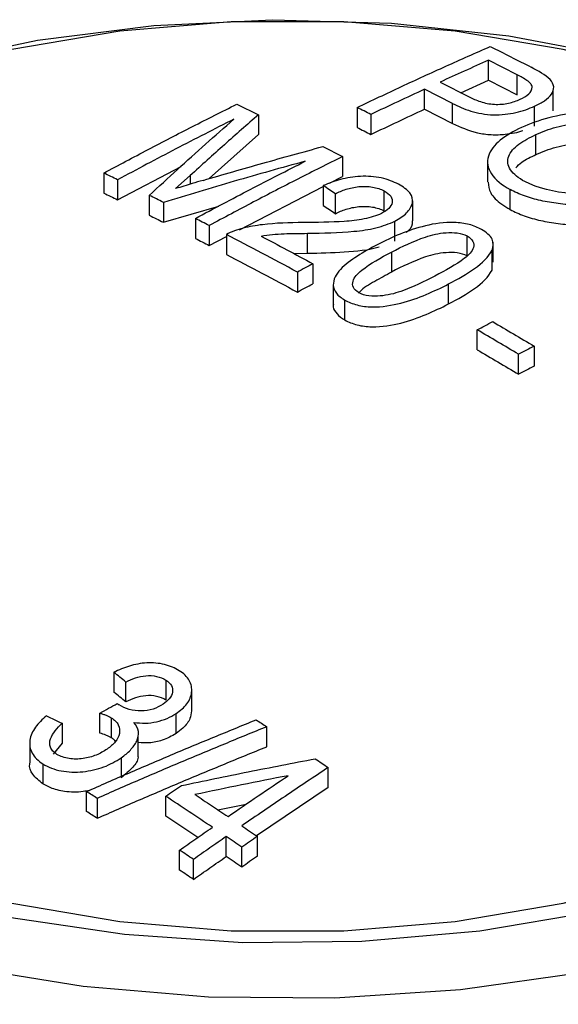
# Model space of a CAD drawing. Header units: millimetres. Extents: x 25 to 1092, y 25 to 838.
# Tile 36 of 46: x 1000.02 to 1006.63, y 768.23 to 780.32. Entities that reach past the tile are written whole.
import ezdxf

# ---------------------------------------------------------------- set-up
doc = ezdxf.new("R2010")
doc.units = ezdxf.units.MM
doc.header["$LTSCALE"] = 4

msp = doc.modelspace()

# ---------------------------------------------------------------- linework, layer by layer
for p, q in [((1006.125, 779.639), (1005.773, 779.819)), ((1005.773, 779.574), (1005.773, 779.819)), ((1006.125, 779.394), (1006.125, 779.639)), ((1005.332, 779.288), (1004.987, 779.463)), ((1004.987, 779.218), (1004.987, 779.463)), ((1005.178, 779.551), (1005.534, 779.37)), ((1005.434, 779.421), (1005.773, 779.574)), ((1005.773, 779.574), (1006.125, 779.394)), ((1006.566, 779.198), (1006.566, 779.446)), ((1002.683, 779.28), (1002.948, 779.151)), ((1004.16, 779.239), (1004.16, 778.994)), ((1004.987, 779.218), (1005.332, 779.043)), ((1005.332, 779.043), (1005.332, 779.288)), ((1006.339, 779.01), (1006.339, 779.255)), ((1002.948, 779.151), (1002.948, 778.906)), ((1004.329, 779.154), (1004.329, 778.909)), ((1002.343, 778.366), (1002.948, 778.906)), ((1006.356, 778.662), (1006.356, 778.907)), ((1003.737, 778.759), (1003.978, 778.636)), ((1003.978, 778.636), (1003.978, 778.391)), ((1001.218, 778.107), (1001.998, 778.513)), ((1005.761, 778.572), (1005.761, 778.325)), ((1001.048, 778.434), (1001.048, 778.189)), ((1002.109, 778.403), (1001.931, 778.243)), ((1002.109, 778.403), (1002.109, 778.298)), ((1003.822, 778.31), (1003.978, 778.391)), ((1001.218, 778.352), (1001.218, 778.107)), ((1002.714, 777.737), (1003.744, 778.27)), ((1003.744, 778.28), (1003.744, 778.035)), ((1001.607, 778.161), (1001.607, 777.916)), ((1003.893, 777.936), (1003.893, 778.181)), ((1004.491, 777.971), (1004.491, 778.216)), ((1006.039, 777.987), (1006.039, 778.232)), ((1001.781, 778.075), (1001.781, 777.83)), ((1001.781, 777.83), (1002.463, 778.028)), ((1004.842, 777.849), (1004.842, 778.095)), ((1002.173, 777.877), (1002.173, 777.632)), ((1002.343, 777.79), (1002.343, 777.545)), ((1004.623, 777.6), (1004.623, 777.845)), ((1002.343, 777.545), (1002.555, 777.655)), ((1002.555, 777.68), (1002.555, 777.435)), ((1003.55, 777.45), (1003.55, 777.695)), ((1005.511, 777.417), (1005.511, 777.662)), ((1005.829, 777.339), (1005.829, 777.586)), ((1003.381, 777.447), (1003.55, 777.45)), ((1004.583, 777.465), (1004.583, 777.22)), ((1005.816, 777.243), (1005.816, 777.488)), ((1003.617, 777.321), (1003.617, 777.076)), ((1005.816, 777.243), (1005.819, 777.34)), ((1003.426, 777.219), (1003.426, 776.974)), ((1003.867, 777.067), (1003.867, 776.819)), ((1005.282, 776.828), (1005.282, 777.073)), ((1004.008, 776.631), (1004.008, 776.876)), ((1005.633, 776.266), (1005.633, 776.511)), ((1006.143, 775.965), (1006.143, 776.21)), ((1006.334, 776.31), (1006.334, 776.065)), ((1001.173, 772.308), (1001.173, 772.063)), ((1001.811, 772.212), (1001.811, 771.967)), ((1001.321, 771.943), (1001.321, 772.188)), ((1002.128, 771.831), (1002.128, 772.079)), ((1001.002, 771.562), (1001.002, 771.806)), ((1001.141, 771.749), (1001.141, 771.504)), ((1001.936, 771.556), (1001.936, 771.801)), ((1000.536, 771.681), (1000.536, 771.436)), ((1003.051, 771.394), (1003.051, 771.639)), ((1001.472, 771.27), (1001.472, 771.517)), ((1000.139, 771.449), (1000.139, 771.201)), ((1000.536, 771.436), (1000.427, 771.302)), ((1001.262, 771.258), (1001.262, 771.013)), ((1000.301, 771.183), (1000.301, 770.938)), ((1003.805, 770.894), (1003.805, 771.139)), ((1003.805, 770.894), (1002.925, 770.301)), ((1000.836, 770.599), (1000.836, 770.844)), ((1000.966, 770.76), (1000.966, 770.515)), ((1001.81, 770.54), (1001.81, 770.785)), ((1002.451, 770.619), (1002.797, 770.689)), ((1002.202, 770.28), (1001.81, 770.54)), ((1002.552, 770.046), (1002.552, 770.291)), ((1002.935, 770.049), (1002.935, 770.294)), ((1002.744, 769.917), (1002.744, 770.162)), ((1001.979, 769.879), (1001.979, 770.124)), ((1002.149, 769.765), (1002.149, 770.01))]:
    msp.add_line(p, q)
at = {"flags": 128}
for points in [[(992.408, 774.649), (992.607, 775.357), (993.017, 776.168), (993.61, 776.94), (994.377, 777.659), (995.303, 778.313), (996.372, 778.891), (997.564, 779.38), (998.859, 779.774), (1000.234, 780.064), (1001.663, 780.246), (1003.121, 780.317), (1004.582, 780.274), (1006.021, 780.12), (1007.411, 779.856), (1008.728, 779.488), (1009.949, 779.022), (1011.05, 778.465)], [(999.299, 768.697), (1000.795, 768.455), (1002.333, 768.326), (1003.887, 768.312), (1005.431, 768.412), (1006.94, 768.626), (1008.39, 768.949), (1009.756, 769.377), (1011.016, 769.902), (1012.149, 770.515), (1013.137, 771.208), (1013.964, 771.967), (1014.616, 772.782), (1015.082, 773.637), (1015.354, 774.52), (1015.429, 775.416), (1015.305, 776.311), (1014.983, 777.188), (1014.47, 778.035), (1013.773, 778.837), (1012.905, 779.581), (1011.879, 780.254)], [(1010.153, 778.666), (1009.109, 779.188), (1007.946, 779.619), (1006.689, 779.951), (1005.363, 780.176), (1003.995, 780.289), (1002.613, 780.289), (1001.245, 780.176), (999.919, 779.951)], [(1011.05, 779.776), (1012.013, 779.14), (1012.821, 778.436), (1013.459, 777.676), (1013.916, 776.873), (1014.184, 776.042), (1014.257, 775.199), (1014.135, 774.357), (1013.82, 773.532), (1013.317, 772.738), (1012.635, 771.991), (1011.787, 771.303), (1010.787, 770.686), (1009.654, 770.151), (1008.407, 769.708), (1007.07, 769.366), (1005.665, 769.129), (1004.218, 769.002), (1002.755, 768.988), (1001.302, 769.087), (999.884, 769.296)], [(999.919, 769.472), (1001.245, 769.248), (1002.613, 769.134), (1003.995, 769.134), (1005.363, 769.248), (1006.689, 769.472), (1007.946, 769.804), (1009.109, 770.235), (1010.153, 770.758), (1011.058, 771.361), (1011.805, 772.032), (1012.379, 772.758), (1012.769, 773.523), (1012.965, 774.313), (1012.965, 775.111), (1012.769, 775.9), (1012.379, 776.666), (1011.805, 777.391), (1011.058, 778.063), (1010.153, 778.666)]]:
    msp.add_lwpolyline(points, dxfattribs=at)
msp.add_ellipse((1003.304, 775.395), major_axis=(16.128, -0.24), ratio=0.567125, start_param=3.935417, end_param=6.291611)
for points, knots in [([(1004.16, 779.239), (1004.341, 779.325), (1004.705, 779.498), (1005.25, 779.748), (1005.613, 779.908), (1005.794, 779.988)], [0, 0, 0, 0, 0.333341, 0.666659, 1, 1, 1, 1]), ([(1005.794, 779.988), (1005.878, 779.946), (1006.046, 779.862), (1006.214, 779.776), (1006.298, 779.733)], [0, 0, 0, 0, 0.5, 1, 1, 1, 1]), ([(1005.773, 779.819), (1005.674, 779.775), (1005.476, 779.687), (1005.278, 779.596), (1005.178, 779.551)], [0, 0, 0, 0, 0.499998, 1, 1, 1, 1]), ([(1006.161, 779.34), (1006.202, 779.359), (1006.24, 779.38), (1006.293, 779.431), (1006.309, 779.459), (1006.308, 779.503), (1006.303, 779.518), (1006.279, 779.545), (1006.263, 779.558), (1006.21, 779.595), (1006.168, 779.617), (1006.125, 779.639)], [0, 0, 0, 0, 0.25, 0.25, 0.5, 0.5, 0.625, 0.625, 0.75, 0.75, 1, 1, 1, 1]), ([(1006.339, 779.255), (1006.384, 779.275), (1006.426, 779.297), (1006.496, 779.346), (1006.525, 779.373), (1006.564, 779.431), (1006.575, 779.461), (1006.571, 779.523), (1006.554, 779.554), (1006.528, 779.584)], [0, 0, 0, 0, 0.25, 0.25, 0.5, 0.5, 0.75, 0.75, 1, 1, 1, 1]), ([(1004.987, 779.463), (1004.878, 779.412), (1004.659, 779.311), (1004.439, 779.206), (1004.329, 779.154)], [0, 0, 0, 0, 0.5, 1, 1, 1, 1]), ([(1005.534, 779.37), (1005.578, 779.349), (1005.623, 779.328), (1005.726, 779.294), (1005.785, 779.282), (1005.904, 779.275), (1005.965, 779.28), (1006.072, 779.304), (1006.117, 779.321), (1006.161, 779.34)], [0, 0, 0, 0, 0.25, 0.25, 0.5, 0.5, 0.75, 0.75, 1, 1, 1, 1]), ([(1001.048, 778.434), (1001.23, 778.531), (1001.594, 778.725), (1002.138, 779.007), (1002.501, 779.189), (1002.683, 779.28)], [0, 0, 0, 0, 0.3333412, 0.6666588, 1, 1, 1, 1]), ([(1004.329, 778.909), (1004.439, 778.961), (1004.659, 779.066), (1004.878, 779.167), (1004.987, 779.218)], [0, 0, 0, 0, 0.5, 1, 1, 1, 1]), ([(1005.332, 779.288), (1005.402, 779.254), (1005.473, 779.221), (1005.639, 779.17), (1005.736, 779.151), (1005.93, 779.148), (1006.024, 779.159), (1006.194, 779.197), (1006.27, 779.225), (1006.339, 779.255)], [0, 0, 0, 0, 0.25, 0.25, 0.5, 0.5, 0.75, 0.75, 1, 1, 1, 1]), ([(1002.645, 779.094), (1002.407, 778.974), (1001.932, 778.733), (1001.456, 778.479), (1001.218, 778.352)], [0, 0, 0, 0, 0.5, 1, 1, 1, 1]), ([(1001.607, 778.161), (1001.723, 778.267), (1001.953, 778.48), (1002.299, 778.791), (1002.529, 778.993), (1002.645, 779.094)], [0, 0, 0, 0, 0.33334, 0.66666, 1, 1, 1, 1]), ([(1002.948, 779.151), (1002.809, 779.029), (1002.529, 778.784), (1002.249, 778.53), (1002.109, 778.403)], [0, 0, 0, 0, 0.5, 1, 1, 1, 1]), ([(1007.704, 779.007), (1007.652, 779.034), (1007.597, 779.06), (1007.477, 779.106), (1007.411, 779.125), (1007.274, 779.155), (1007.202, 779.166), (1007.057, 779.176), (1006.985, 779.176), (1006.772, 779.165), (1006.638, 779.144), (1006.392, 779.081), (1006.282, 779.04), (1006.179, 778.994)], [0, 0, 0, 0, 0.125, 0.125, 0.25, 0.25, 0.375, 0.375, 0.5, 0.5, 0.75, 0.75, 1, 1, 1, 1]), ([(1005.332, 779.043), (1005.427, 778.999), (1005.565, 778.935), (1005.807, 778.9), (1006.002, 778.91), (1006.133, 778.933), (1006.195, 778.956), (1006.196, 778.957)], [0, 0, 0, 0, 0.386539, 0.567154, 0.747821, 0.996969, 1, 1, 1, 1]), ([(1006.179, 778.994), (1006.079, 778.947), (1005.988, 778.897), (1005.846, 778.779), (1005.794, 778.712), (1005.75, 778.571), (1005.761, 778.496), (1005.855, 778.354), (1005.938, 778.289), (1006.039, 778.232)], [0, 0, 0, 0, 0.25, 0.25, 0.5, 0.5, 0.75, 0.75, 1, 1, 1, 1]), ([(1006.356, 778.907), (1006.433, 778.941), (1006.514, 778.973), (1006.695, 779.023), (1006.795, 779.041), (1006.954, 779.053), (1007.008, 779.054), (1007.116, 779.048), (1007.171, 779.041), (1007.275, 779.02), (1007.325, 779.006), (1007.417, 778.972), (1007.458, 778.952), (1007.497, 778.931)], [0, 0, 0, 0, 0.25, 0.25, 0.5, 0.5, 0.625, 0.625, 0.75, 0.75, 0.875, 0.875, 1, 1, 1, 1]), ([(1006.22, 778.329), (1006.182, 778.35), (1006.145, 778.373), (1006.086, 778.421), (1006.062, 778.447), (1006.009, 778.529), (1006.001, 778.587), (1006.04, 778.694), (1006.087, 778.744), (1006.206, 778.832), (1006.279, 778.871), (1006.356, 778.907)], [0, 0, 0, 0, 0.125, 0.125, 0.25, 0.25, 0.5, 0.5, 0.75, 0.75, 1, 1, 1, 1]), ([(1002.267, 778.345), (1002.512, 778.416), (1003.002, 778.558), (1003.492, 778.692), (1003.737, 778.759)], [0, 0, 0, 0, 0.5, 1, 1, 1, 1]), ([(1006.356, 778.662), (1006.433, 778.697), (1006.514, 778.728), (1006.695, 778.778), (1006.795, 778.796), (1006.954, 778.808), (1007.008, 778.809), (1007.116, 778.803), (1007.171, 778.796), (1007.275, 778.775), (1007.325, 778.761), (1007.417, 778.727), (1007.458, 778.707), (1007.497, 778.686)], [0, 0, 0, 0, 0.25, 0.25, 0.5, 0.5, 0.625, 0.625, 0.75, 0.75, 0.875, 0.875, 1, 1, 1, 1]), ([(1003.978, 778.636), (1003.796, 778.545), (1003.433, 778.363), (1002.888, 778.081), (1002.525, 777.887), (1002.343, 777.79)], [0, 0, 0, 0, 0.333341, 0.666659, 1, 1, 1, 1]), ([(1006.108, 778.499), (1006.13, 778.522), (1006.191, 778.585), (1006.292, 778.632), (1006.356, 778.662)], [0, 0, 0, 0, 0.368626, 1, 1, 1, 1]), ([(1003.523, 778.58), (1003.232, 778.499), (1002.652, 778.337), (1002.071, 778.162), (1001.781, 778.075)], [0, 0, 0, 0, 0.5, 1, 1, 1, 1]), ([(1002.173, 777.877), (1002.398, 777.997), (1002.848, 778.237), (1003.298, 778.466), (1003.523, 778.58)], [0, 0, 0, 0, 0.5, 1, 1, 1, 1]), ([(1004.667, 778.297), (1004.605, 778.329), (1004.537, 778.356), (1004.375, 778.392), (1004.286, 778.398), (1004.115, 778.39), (1004.032, 778.375), (1003.881, 778.335), (1003.811, 778.309), (1003.744, 778.28)], [0, 0, 0, 0, 0.25, 0.25, 0.5, 0.5, 0.75, 0.75, 1, 1, 1, 1]), ([(1002.267, 778.345), (1002.223, 778.332), (1002.179, 778.319), (1002.136, 778.306), (1002.101, 778.296), (1002.067, 778.285), (1002.033, 778.275), (1001.999, 778.264), (1001.965, 778.254), (1001.931, 778.243)], [0, 0, 0, 0, 0.0001500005, 0.0001500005, 0.0001500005, 0.0002675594, 0.0002675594, 0.0002675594, 0.0003851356, 0.0003851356, 0.0003851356, 0.0003851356]), ([(1003.893, 778.181), (1003.933, 778.201), (1003.976, 778.22), (1004.071, 778.25), (1004.123, 778.262), (1004.235, 778.273), (1004.293, 778.271), (1004.402, 778.254), (1004.45, 778.237), (1004.491, 778.216)], [0, 0, 0, 0, 0.25, 0.25, 0.5, 0.5, 0.75, 0.75, 1, 1, 1, 1]), ([(1004.623, 777.845), (1004.68, 777.875), (1004.73, 777.908), (1004.802, 777.982), (1004.827, 778.023), (1004.848, 778.107), (1004.837, 778.151), (1004.776, 778.23), (1004.724, 778.265), (1004.667, 778.297)], [0, 0, 0, 0, 0.25, 0.25, 0.5, 0.5, 0.75, 0.75, 1, 1, 1, 1]), ([(1005.77, 778.323), (1005.774, 778.279), (1005.783, 778.184), (1005.902, 778.07), (1006.003, 778.008), (1006.039, 777.987)], [0, 0, 0, 0, 0.365287, 0.7768551, 1, 1, 1, 1]), ([(1004.491, 778.216), (1004.526, 778.196), (1004.555, 778.174), (1004.589, 778.125), (1004.594, 778.099), (1004.585, 778.047), (1004.57, 778.022), (1004.524, 777.977), (1004.492, 777.957), (1004.457, 777.938)], [0, 0, 0, 0, 0.25, 0.25, 0.5, 0.5, 0.75, 0.75, 1, 1, 1, 1]), ([(1006.851, 778.039), (1006.777, 778.044), (1006.703, 778.05), (1006.556, 778.069), (1006.484, 778.081), (1006.345, 778.112), (1006.278, 778.131), (1006.151, 778.177), (1006.093, 778.203), (1006.039, 778.232)], [0, 0, 0, 0, 0.25, 0.25, 0.5, 0.5, 0.75, 0.75, 1, 1, 1, 1]), ([(1003.893, 777.936), (1003.933, 777.956), (1003.976, 777.975), (1004.071, 778.005), (1004.123, 778.017), (1004.235, 778.028), (1004.293, 778.026), (1004.402, 778.009), (1004.45, 777.992), (1004.491, 777.971)], [0, 0, 0, 0, 0.25, 0.25, 0.5, 0.5, 0.75, 0.75, 1, 1, 1, 1]), ([(1004.457, 777.938), (1004.426, 777.924), (1004.393, 777.911), (1004.322, 777.888), (1004.284, 777.879), (1004.166, 777.856), (1004.085, 777.846), (1003.835, 777.83), (1003.666, 777.828), (1003.497, 777.827)], [0, 0, 0, 0, 0.125, 0.125, 0.25, 0.25, 0.5, 0.5, 1, 1, 1, 1]), ([(1006.039, 777.987), (1006.093, 777.959), (1006.15, 777.932), (1006.275, 777.887), (1006.344, 777.868), (1006.483, 777.836), (1006.555, 777.824), (1006.702, 777.805), (1006.777, 777.799), (1006.851, 777.794)], [0, 0, 0, 0, 0.25, 0.25, 0.5, 0.5, 0.75, 0.75, 1, 1, 1, 1]), ([(1003.497, 777.827), (1003.329, 777.825), (1003.161, 777.821), (1002.916, 777.791), (1002.836, 777.777), (1002.686, 777.738), (1002.615, 777.713), (1002.555, 777.68)], [0, 0, 0, 0, 0.5, 0.5, 0.75, 0.75, 1, 1, 1, 1]), ([(1003.55, 777.695), (1003.741, 777.699), (1003.932, 777.703), (1004.214, 777.728), (1004.305, 777.741), (1004.476, 777.783), (1004.554, 777.812), (1004.623, 777.845)], [0, 0, 0, 0, 0.5, 0.5, 0.75, 0.75, 1, 1, 1, 1]), ([(1005.687, 777.743), (1005.642, 777.766), (1005.593, 777.788), (1005.479, 777.818), (1005.417, 777.826), (1005.229, 777.833), (1005.108, 777.814), (1004.887, 777.76), (1004.784, 777.724), (1004.591, 777.646), (1004.501, 777.603), (1004.412, 777.558)], [0, 0, 0, 0, 0.125, 0.125, 0.25, 0.25, 0.5, 0.5, 0.75, 0.75, 1, 1, 1, 1]), ([(1004.761, 777.706), (1004.771, 777.713), (1004.824, 777.751), (1004.849, 777.805), (1004.839, 777.845), (1004.839, 777.849)], [0, 0, 0, 0, 0.192927, 0.934871, 1, 1, 1, 1]), ([(1003.426, 777.219), (1003.281, 777.297), (1002.99, 777.453), (1002.7, 777.605), (1002.555, 777.68)], [0, 0, 0, 0, 0.5, 1, 1, 1, 1]), ([(1002.98, 777.661), (1003.071, 777.677), (1003.166, 777.686), (1003.358, 777.693), (1003.454, 777.694), (1003.55, 777.695)], [0, 0, 0, 0, 0.5, 0.5, 1, 1, 1, 1]), ([(1002.98, 777.661), (1003.086, 777.605), (1003.298, 777.493), (1003.511, 777.378), (1003.617, 777.321)], [0, 0, 0, 0, 0.499995, 1, 1, 1, 1]), ([(1004.583, 777.465), (1004.714, 777.532), (1004.847, 777.598), (1005.077, 777.675), (1005.161, 777.696), (1005.297, 777.705), (1005.344, 777.705), (1005.435, 777.693), (1005.477, 777.68), (1005.511, 777.662)], [0, 0, 0, 0, 0.5, 0.5, 0.75, 0.75, 0.875, 0.875, 1, 1, 1, 1]), ([(1005.511, 777.662), (1005.543, 777.643), (1005.569, 777.62), (1005.593, 777.572), (1005.594, 777.546), (1005.574, 777.473), (1005.531, 777.429), (1005.375, 777.308), (1005.244, 777.239), (1005.113, 777.17)], [0, 0, 0, 0, 0.125, 0.125, 0.25, 0.25, 0.5, 0.5, 1, 1, 1, 1]), ([(1005.816, 777.488), (1005.832, 777.532), (1005.838, 777.578), (1005.796, 777.667), (1005.747, 777.708), (1005.687, 777.743)], [0, 0, 0, 0, 0.5, 0.5, 1, 1, 1, 1]), ([(1003.55, 777.45), (1003.701, 777.453), (1003.852, 777.457), (1004.151, 777.475), (1004.3, 777.49), (1004.432, 777.528)], [0, 0, 0, 0, 0.5, 0.5, 1, 1, 1, 1]), ([(1004.412, 777.558), (1004.325, 777.512), (1004.241, 777.465), (1004.084, 777.364), (1004.011, 777.311), (1003.898, 777.193), (1003.864, 777.127), (1003.869, 777.025), (1003.881, 776.992), (1003.928, 776.929), (1003.966, 776.901), (1004.008, 776.876)], [0, 0, 0, 0, 0.25, 0.25, 0.5, 0.5, 0.75, 0.75, 0.875, 0.875, 1, 1, 1, 1]), ([(1002.555, 777.435), (1002.7, 777.36), (1002.99, 777.208), (1003.281, 777.052), (1003.426, 776.974)], [0, 0, 0, 0, 0.5, 1, 1, 1, 1]), ([(1004.183, 776.964), (1004.151, 776.983), (1004.125, 777.006), (1004.103, 777.055), (1004.102, 777.081), (1004.123, 777.156), (1004.166, 777.202), (1004.322, 777.325), (1004.452, 777.396), (1004.583, 777.465)], [0, 0, 0, 0, 0.125, 0.125, 0.25, 0.25, 0.5, 0.5, 1, 1, 1, 1]), ([(1005.511, 777.417), (1005.477, 777.435), (1005.435, 777.448), (1005.344, 777.46), (1005.297, 777.46), (1005.16, 777.451), (1005.077, 777.43), (1004.847, 777.353), (1004.714, 777.287), (1004.583, 777.22)], [0, 0, 0, 0, 0.125, 0.125, 0.25, 0.25, 0.5, 0.5, 1, 1, 1, 1]), ([(1005.282, 777.073), (1005.396, 777.133), (1005.506, 777.195), (1005.697, 777.331), (1005.774, 777.405), (1005.816, 777.488)], [0, 0, 0, 0, 0.5, 0.5, 1, 1, 1, 1]), ([(1004.583, 777.22), (1004.514, 777.182), (1004.376, 777.106), (1004.228, 777.021), (1004.183, 776.965), (1004.178, 776.959)], [0, 0, 0, 0, 0.470657, 0.938158, 1, 1, 1, 1]), ([(1005.113, 777.17), (1004.981, 777.103), (1004.848, 777.035), (1004.618, 776.955), (1004.534, 776.933), (1004.397, 776.922), (1004.349, 776.921), (1004.259, 776.933), (1004.217, 776.946), (1004.183, 776.964)], [0, 0, 0, 0, 0.5, 0.5, 0.75, 0.75, 0.875, 0.875, 1, 1, 1, 1]), ([(1005.282, 776.828), (1005.396, 776.888), (1005.506, 776.95), (1005.697, 777.086), (1005.774, 777.16), (1005.816, 777.243)], [0, 0, 0, 0, 0.5, 0.5, 1, 1, 1, 1]), ([(1004.008, 776.876), (1004.054, 776.852), (1004.102, 776.831), (1004.217, 776.801), (1004.278, 776.793), (1004.466, 776.789), (1004.587, 776.811), (1004.808, 776.867), (1004.911, 776.904), (1005.104, 776.985), (1005.194, 777.028), (1005.282, 777.073)], [0, 0, 0, 0, 0.125, 0.125, 0.25, 0.25, 0.5, 0.5, 0.75, 0.75, 1, 1, 1, 1]), ([(1003.869, 776.821), (1003.869, 776.818), (1003.858, 776.787), (1003.891, 776.724), (1003.952, 776.666), (1003.998, 776.637), (1004.008, 776.631)], [0, 0, 0, 0, 0.037875, 0.458253, 0.881363, 1, 1, 1, 1]), ([(1004.008, 776.631), (1004.054, 776.607), (1004.102, 776.586), (1004.217, 776.556), (1004.278, 776.549), (1004.466, 776.545), (1004.587, 776.566), (1004.808, 776.622), (1004.911, 776.659), (1005.104, 776.74), (1005.194, 776.783), (1005.282, 776.828)], [0, 0, 0, 0, 0.125, 0.125, 0.25, 0.25, 0.5, 0.5, 0.75, 0.75, 1, 1, 1, 1]), ([(1006.143, 776.21), (1006.058, 776.26), (1005.888, 776.361), (1005.718, 776.461), (1005.633, 776.511)], [0, 0, 0, 0, 0.5, 1, 1, 1, 1]), ([(1005.633, 776.266), (1005.718, 776.216), (1005.888, 776.116), (1006.058, 776.015), (1006.143, 775.965)], [0, 0, 0, 0, 0.5, 1, 1, 1, 1]), ([(1001.976, 772.327), (1001.922, 772.359), (1001.864, 772.386), (1001.725, 772.419), (1001.652, 772.426), (1001.503, 772.418), (1001.43, 772.404), (1001.296, 772.363), (1001.233, 772.337), (1001.173, 772.308)], [0, 0, 0, 0, 0.25, 0.25, 0.5, 0.5, 0.75, 0.75, 1, 1, 1, 1]), ([(1001.936, 771.801), (1001.989, 771.837), (1002.035, 771.876), (1002.102, 771.965), (1002.122, 772.014), (1002.132, 772.112), (1002.124, 772.161), (1002.073, 772.253), (1002.028, 772.293), (1001.976, 772.327)], [0, 0, 0, 0, 0.25, 0.25, 0.5, 0.5, 0.75, 0.75, 1, 1, 1, 1]), ([(1001.321, 772.188), (1001.394, 772.225), (1001.475, 772.257), (1001.61, 772.269), (1001.655, 772.266), (1001.741, 772.248), (1001.777, 772.231), (1001.811, 772.212)], [0, 0, 0, 0, 0.5, 0.5, 0.75, 0.75, 1, 1, 1, 1]), ([(1001.811, 772.212), (1001.839, 772.192), (1001.865, 772.169), (1001.892, 772.118), (1001.896, 772.09), (1001.887, 772.034), (1001.874, 772.007), (1001.833, 771.958), (1001.805, 771.936), (1001.776, 771.915)], [0, 0, 0, 0, 0.25, 0.25, 0.5, 0.5, 0.75, 0.75, 1, 1, 1, 1]), ([(1001.811, 771.967), (1001.777, 771.986), (1001.74, 772.003), (1001.655, 772.021), (1001.609, 772.024), (1001.475, 772.012), (1001.393, 771.98), (1001.321, 771.943)], [0, 0, 0, 0, 0.25, 0.25, 0.5, 0.5, 1, 1, 1, 1]), ([(1001.776, 771.915), (1001.739, 771.892), (1001.7, 771.87), (1001.608, 771.841), (1001.557, 771.833), (1001.457, 771.832), (1001.406, 771.839), (1001.315, 771.865), (1001.275, 771.884), (1001.238, 771.906)], [0, 0, 0, 0, 0.25, 0.25, 0.5, 0.5, 0.75, 0.75, 1, 1, 1, 1]), ([(1000.345, 771.772), (1000.292, 771.728), (1000.245, 771.683), (1000.173, 771.583), (1000.149, 771.529), (1000.134, 771.421), (1000.142, 771.366), (1000.196, 771.264), (1000.244, 771.221), (1000.301, 771.183)], [0, 0, 0, 0, 0.25, 0.25, 0.5, 0.5, 0.75, 0.75, 1, 1, 1, 1]), ([(1000.836, 770.844), (1001.009, 770.92), (1001.356, 771.072), (1001.878, 771.294), (1002.399, 771.512), (1002.747, 771.653), (1002.921, 771.724)], [0, 0, 0, 0, 0.2500111, 0.5, 0.7499888, 1, 1, 1, 1]), ([(1001.002, 771.806), (1001.014, 771.803), (1001.027, 771.798), (1001.039, 771.794), (1001.052, 771.79), (1001.064, 771.785), (1001.076, 771.781), (1001.099, 771.771), (1001.121, 771.76), (1001.141, 771.749)], [0, 0, 0, 0, 0.0000428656, 0.0000428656, 0.0000428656, 0.0000857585, 0.0000857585, 0.0000857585, 0.0001694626, 0.0001694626, 0.0001694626, 0.0001694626]), ([(1001.141, 771.749), (1001.16, 771.736), (1001.178, 771.723), (1001.207, 771.694), (1001.218, 771.678), (1001.244, 771.628), (1001.247, 771.591), (1001.234, 771.52), (1001.216, 771.485), (1001.162, 771.421), (1001.128, 771.392), (1001.09, 771.365)], [0, 0, 0, 0, 0.125, 0.125, 0.25, 0.25, 0.5, 0.5, 0.75, 0.75, 1, 1, 1, 1]), ([(1001.418, 771.692), (1001.465, 771.686), (1001.511, 771.682), (1001.605, 771.684), (1001.652, 771.69), (1001.742, 771.71), (1001.786, 771.724), (1001.865, 771.758), (1001.901, 771.779), (1001.936, 771.801)], [0, 0, 0, 0, 0.25, 0.25, 0.5, 0.5, 0.75, 0.75, 1, 1, 1, 1]), ([(1002.124, 771.833), (1002.121, 771.801), (1002.113, 771.727), (1002.039, 771.632), (1001.965, 771.577), (1001.936, 771.556)], [0, 0, 0, 0, 0.304048, 0.721242, 1, 1, 1, 1]), ([(1000.474, 771.3), (1000.456, 771.312), (1000.438, 771.325), (1000.411, 771.354), (1000.4, 771.371), (1000.381, 771.42), (1000.383, 771.457), (1000.418, 771.56), (1000.475, 771.622), (1000.536, 771.681)], [0, 0, 0, 0, 0.125, 0.125, 0.25, 0.25, 0.5, 0.5, 1, 1, 1, 1]), ([(1003.051, 771.639), (1002.877, 771.568), (1002.529, 771.427), (1002.008, 771.209), (1001.487, 770.988), (1001.14, 770.836), (1000.966, 770.76)], [0, 0, 0, 0, 0.250011, 0.5, 0.749989, 1, 1, 1, 1]), ([(1001.262, 771.258), (1001.304, 771.288), (1001.343, 771.319), (1001.407, 771.387), (1001.434, 771.424), (1001.471, 771.501), (1001.48, 771.541), (1001.469, 771.62), (1001.447, 771.657), (1001.418, 771.692)], [0, 0, 0, 0, 0.25, 0.25, 0.5, 0.5, 0.75, 0.75, 1, 1, 1, 1]), ([(1001.141, 771.504), (1001.131, 771.51), (1001.121, 771.516), (1001.109, 771.521), (1001.098, 771.527), (1001.087, 771.531), (1001.075, 771.536), (1001.051, 771.546), (1001.026, 771.554), (1001.002, 771.562)], [0, 0, 0, 0, 0.0000424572, 0.0000424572, 0.0000424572, 0.0000849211, 0.0000849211, 0.0000849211, 0.0001692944, 0.0001692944, 0.0001692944, 0.0001692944]), ([(1001.191, 771.459), (1001.187, 771.466), (1001.175, 771.483), (1001.155, 771.496), (1001.141, 771.504)], [0, 0, 0, 0, 0.3641, 1, 1, 1, 1]), ([(1001.936, 771.556), (1001.882, 771.525), (1001.786, 771.471), (1001.617, 771.435), (1001.517, 771.441), (1001.472, 771.444)], [0, 0, 0, 0, 0.411155, 0.73314, 1, 1, 1, 1]), ([(1001.09, 771.365), (1001.049, 771.337), (1001.005, 771.312), (1000.906, 771.272), (1000.851, 771.256), (1000.737, 771.241), (1000.678, 771.24), (1000.567, 771.256), (1000.516, 771.275), (1000.474, 771.3)], [0, 0, 0, 0, 0.25, 0.25, 0.5, 0.5, 0.75, 0.75, 1, 1, 1, 1]), ([(1000.966, 770.515), (1001.14, 770.591), (1001.487, 770.743), (1002.008, 770.964), (1002.529, 771.182), (1002.877, 771.323), (1003.051, 771.394)], [0, 0, 0, 0, 0.250011, 0.5, 0.749989, 1, 1, 1, 1]), ([(1000.301, 771.183), (1000.334, 771.164), (1000.368, 771.146), (1000.443, 771.117), (1000.484, 771.105), (1000.612, 771.081), (1000.703, 771.079), (1000.881, 771.096), (1000.969, 771.116), (1001.126, 771.175), (1001.197, 771.215), (1001.262, 771.258)], [0, 0, 0, 0, 0.125, 0.125, 0.25, 0.25, 0.5, 0.5, 0.75, 0.75, 1, 1, 1, 1]), ([(1001.47, 771.271), (1001.47, 771.269), (1001.47, 771.225), (1001.404, 771.13), (1001.313, 771.055), (1001.262, 771.013)], [0, 0, 0, 0, 0.023844, 0.454956, 1, 1, 1, 1]), ([(1002.001, 770.916), (1002.274, 770.974), (1002.822, 771.088), (1003.371, 771.193), (1003.645, 771.246)], [0, 0, 0, 0, 0.5, 1, 1, 1, 1]), ([(1000.301, 770.938), (1000.255, 770.975), (1000.167, 771.046), (1000.131, 771.147), (1000.141, 771.196), (1000.143, 771.202)], [0, 0, 0, 0, 0.497121, 0.940611, 1, 1, 1, 1]), ([(1003.805, 771.139), (1003.628, 771.021), (1003.274, 770.786), (1002.92, 770.544), (1002.744, 770.423)], [0, 0, 0, 0, 0.5, 1, 1, 1, 1]), ([(1003.312, 771.038), (1003.122, 771.001), (1002.74, 770.926), (1002.359, 770.846), (1002.168, 770.806)], [0, 0, 0, 0, 0.5, 1, 1, 1, 1]), ([(1002.574, 770.537), (1002.697, 770.622), (1002.943, 770.79), (1003.189, 770.955), (1003.312, 771.038)], [0, 0, 0, 0, 0.5, 1, 1, 1, 1]), ([(1000.869, 770.858), (1000.845, 770.853), (1000.747, 770.829), (1000.578, 770.838), (1000.409, 770.878), (1000.332, 770.921), (1000.301, 770.938)], [0, 0, 0, 0, 0.125299, 0.498319, 0.79846, 1, 1, 1, 1]), ([(1002.383, 770.405), (1002.287, 770.469), (1002.096, 770.597), (1001.905, 770.722), (1001.81, 770.785)], [0, 0, 0, 0, 0.5, 1, 1, 1, 1]), ([(1002.168, 770.806), (1002.236, 770.762), (1002.371, 770.673), (1002.506, 770.582), (1002.574, 770.537)], [0, 0, 0, 0, 0.5, 1, 1, 1, 1]), ([(1001.979, 770.124), (1002.047, 770.171), (1002.181, 770.265), (1002.315, 770.359), (1002.383, 770.405)], [0, 0, 0, 0, 0.5, 1, 1, 1, 1]), ([(1002.552, 770.291), (1002.485, 770.245), (1002.351, 770.151), (1002.216, 770.057), (1002.149, 770.01)], [0, 0, 0, 0, 0.5, 1, 1, 1, 1]), ([(1002.149, 769.765), (1002.216, 769.812), (1002.351, 769.906), (1002.485, 770), (1002.552, 770.046)], [0, 0, 0, 0, 0.5, 1, 1, 1, 1])]:
    msp.add_open_spline(points, degree=3, knots=knots)
for points in [[(1006.528, 779.584), (1006.472, 779.639), (1006.386, 779.687), (1006.298, 779.733)], [(1004.329, 779.154), (1004.273, 779.182), (1004.216, 779.211), (1004.16, 779.239)], [(1004.16, 778.994), (1004.216, 778.966), (1004.273, 778.937), (1004.329, 778.909)], [(1001.218, 778.352), (1001.162, 778.38), (1001.105, 778.407), (1001.048, 778.434)], [(1003.893, 778.181), (1003.843, 778.214), (1003.794, 778.247), (1003.744, 778.28)], [(1006.789, 778.185), (1006.578, 778.198), (1006.374, 778.249), (1006.22, 778.329)], [(1001.048, 778.189), (1001.105, 778.162), (1001.162, 778.135), (1001.218, 778.107)], [(1001.781, 778.075), (1001.723, 778.104), (1001.665, 778.133), (1001.607, 778.161)], [(1003.744, 778.035), (1003.794, 778.002), (1003.843, 777.969), (1003.893, 777.936)], [(1001.607, 777.916), (1001.665, 777.888), (1001.723, 777.859), (1001.781, 777.83)], [(1002.343, 777.79), (1002.287, 777.819), (1002.23, 777.848), (1002.173, 777.877)], [(1002.173, 777.632), (1002.23, 777.603), (1002.287, 777.574), (1002.343, 777.545)], [(1003.617, 777.321), (1003.553, 777.287), (1003.489, 777.253), (1003.426, 777.219)], [(1003.426, 776.974), (1003.489, 777.008), (1003.553, 777.042), (1003.617, 777.076)], [(1005.633, 776.511), (1005.697, 776.544), (1005.761, 776.578), (1005.824, 776.611)], [(1005.824, 776.611), (1005.909, 776.561), (1006.079, 776.461), (1006.249, 776.36), (1006.334, 776.31)], [(1006.334, 776.31), (1006.27, 776.277), (1006.206, 776.243), (1006.143, 776.21)], [(1006.334, 776.065), (1006.27, 776.032), (1006.206, 775.998), (1006.143, 775.965)], [(1001.321, 772.188), (1001.272, 772.228), (1001.222, 772.268), (1001.173, 772.308)], [(1001.321, 771.943), (1001.272, 771.983), (1001.222, 772.023), (1001.173, 772.063)], [(1001.002, 771.806), (1001.073, 771.846), (1001.144, 771.885), (1001.215, 771.924)], [(1001.215, 771.924), (1001.223, 771.918), (1001.231, 771.912), (1001.238, 771.906)], [(1000.345, 771.772), (1000.409, 771.742), (1000.472, 771.712), (1000.536, 771.681)], [(1002.921, 771.724), (1002.964, 771.695), (1003.008, 771.667), (1003.051, 771.639)], [(1003.645, 771.246), (1003.698, 771.21), (1003.751, 771.175), (1003.805, 771.139)], [(1001.81, 770.785), (1001.873, 770.829), (1001.937, 770.873), (1002.001, 770.916)], [(1000.966, 770.76), (1000.923, 770.788), (1000.879, 770.816), (1000.836, 770.844)], [(1000.966, 770.515), (1000.923, 770.543), (1000.879, 770.571), (1000.836, 770.599)], [(1002.744, 770.423), (1002.807, 770.38), (1002.871, 770.337), (1002.935, 770.294)], [(1002.744, 770.162), (1002.68, 770.205), (1002.616, 770.248), (1002.552, 770.291)], [(1002.935, 770.294), (1002.871, 770.25), (1002.807, 770.206), (1002.744, 770.162)], [(1002.149, 770.01), (1002.093, 770.048), (1002.036, 770.086), (1001.979, 770.124)], [(1002.744, 769.917), (1002.68, 769.96), (1002.616, 770.004), (1002.552, 770.046)], [(1002.935, 770.049), (1002.871, 770.005), (1002.807, 769.961), (1002.744, 769.917)], [(1002.149, 769.765), (1002.093, 769.803), (1002.036, 769.841), (1001.979, 769.879)]]:
    msp.add_open_spline(points, degree=3)

doc.saveas('drawing.dxf')
